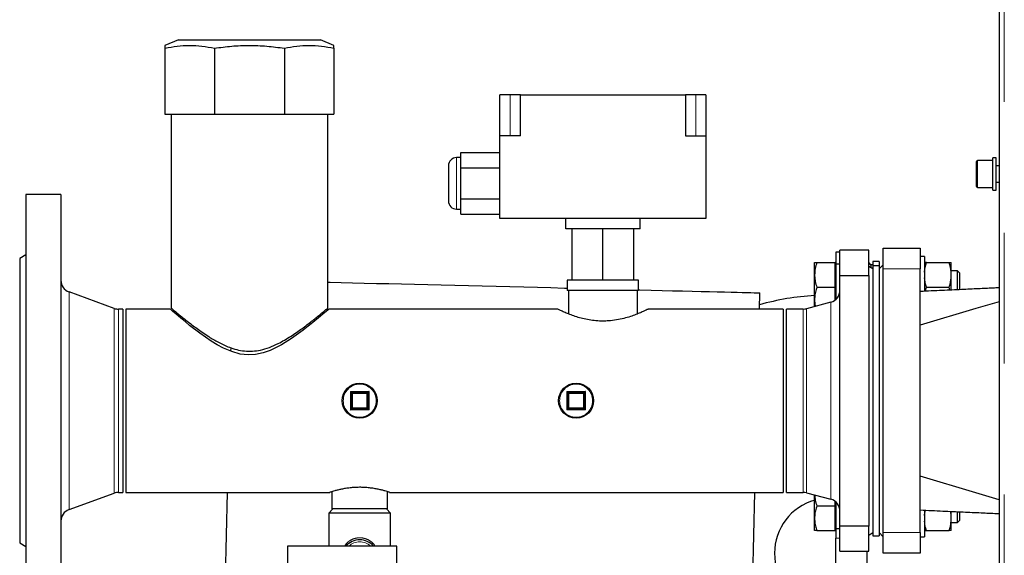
# Model space of a CAD drawing. Header units: millimetres. Extents: x 19 to 257, y 78 to 173.
# Tile 47 of 76: x 156.26 to 165.81, y 95.33 to 100.53. Entities that reach past the tile are written whole.
import ezdxf

# ---------------------------------------------------------------- set-up
doc = ezdxf.new("R2010")
doc.units = ezdxf.units.MM
doc.linetypes.add('PHANTOM', pattern=[12.7, 6.35, -1.27, 1.27, -1.27, 1.27, -1.27])

msp = doc.modelspace()

# ---------------------------------------------------------------- linework, layer by layer
at = {"color": 7, "linetype": 'Continuous', "lineweight": 25}
for p, q in [((165.7603, 106.0892), (165.7603, 80.9875)), ((157.7978, 100.3289), (157.6653, 100.2759)), ((157.7978, 100.3289), (159.1729, 100.3289)), ((159.3054, 100.2759), (159.1729, 100.3289)), ((157.6653, 100.2489), (157.6653, 99.6089)), ((158.1457, 100.2489), (158.1457, 99.6089)), ((158.825, 100.2489), (158.825, 99.6089)), ((159.3053, 100.2489), (159.3053, 99.6089)), ((161.0153, 99.7974), (160.9153, 99.7974)), ((160.9153, 99.3974), (160.9153, 99.7974)), ((161.1153, 99.7974), (161.0153, 99.7974)), ((161.1153, 99.7974), (162.7153, 99.7974)), ((161.1153, 99.3974), (161.1153, 99.7974)), ((162.7153, 99.7974), (162.7153, 99.3974)), ((162.8153, 99.7974), (162.7153, 99.7974)), ((162.9153, 99.7974), (162.8153, 99.7974)), ((162.9153, 99.7974), (162.9153, 99.3974)), ((157.6653, 99.6089), (158.1457, 99.6089)), ((157.7243, 99.6089), (157.7243, 97.7283)), ((158.1457, 99.6089), (158.825, 99.6089)), ((158.825, 99.6089), (159.3053, 99.6089)), ((159.2463, 97.7269), (159.2463, 99.6089)), ((161.1153, 99.3974), (160.9153, 99.3974)), ((160.9153, 98.5974), (160.9153, 99.3974)), ((162.7153, 99.3974), (162.9153, 99.3974)), ((162.9153, 99.3974), (162.9153, 98.5974)), ((160.5353, 99.1874), (160.4953, 99.1874)), ((160.5353, 99.2376), (160.9153, 99.2376)), ((160.5353, 99.0875), (160.5353, 99.2376)), ((165.7303, 99.1854), (165.7003, 99.1854)), ((165.7003, 98.8714), (165.7003, 99.1854)), ((165.7303, 98.8714), (165.7303, 99.1854)), ((160.4153, 99.1074), (160.4153, 98.7674)), ((160.5353, 98.7873), (160.5353, 99.0875)), ((160.5353, 99.0875), (160.9153, 99.0875)), ((165.5403, 99.0763), (165.5403, 99.1484)), ((165.7003, 99.1584), (165.5503, 99.1584)), ((165.7603, 99.1084), (165.7303, 99.1084)), ((165.5403, 98.9084), (165.5403, 99.0763)), ((165.5503, 98.8984), (165.7003, 98.8984)), ((165.7303, 98.9484), (165.7603, 98.9484)), ((156.6553, 98.8284), (156.3153, 98.8284)), ((156.3153, 98.8284), (156.3153, 94.8284)), ((156.6553, 98.8284), (156.6553, 94.8284)), ((165.7003, 98.8714), (165.7303, 98.8714)), ((160.5353, 98.6372), (160.5353, 98.7873)), ((160.5353, 98.7873), (160.9153, 98.7873)), ((160.4953, 98.6874), (160.5353, 98.6874)), ((160.5353, 98.6372), (160.9153, 98.6372)), ((162.9153, 98.5974), (160.9153, 98.5974)), ((161.5553, 98.4974), (161.5553, 98.5974)), ((162.2753, 98.4974), (162.2753, 98.5974)), ((162.2753, 98.4974), (161.5553, 98.4974)), ((161.6153, 97.9974), (161.6153, 98.4974)), ((161.9153, 97.9974), (161.9153, 98.4974)), ((162.2153, 97.9974), (162.2153, 98.4974)), ((156.3153, 98.243), (156.2553, 98.2084)), ((164.2153, 98.2684), (164.1753, 98.2684)), ((164.1753, 98.2684), (164.1753, 98.1529)), ((164.2153, 98.0443), (164.2153, 98.2884)), ((164.4953, 98.2884), (164.2153, 98.2884)), ((164.4953, 98.0443), (164.4953, 98.2884)), ((164.6353, 98.3084), (164.9953, 98.3084)), ((164.6353, 98.1084), (164.6353, 98.3084)), ((164.9953, 98.3084), (164.9953, 98.1084)), ((165.0353, 98.229), (164.9953, 98.229)), ((165.0353, 98.229), (165.0353, 97.929)), ((156.2553, 98.2084), (156.2553, 95.4484)), ((163.9693, 98.049), (163.9693, 98.169)), ((163.9908, 98.169), (164.1693, 98.169)), ((164.1753, 98.169), (164.1693, 98.169)), ((164.1693, 98.049), (164.1693, 98.169)), ((164.2153, 98.1529), (164.1753, 98.1529)), ((164.1753, 98.1529), (164.1753, 97.8112)), ((164.5153, 98.1484), (164.4953, 98.1684)), ((164.5353, 98.1084), (164.4953, 98.1315)), ((164.5353, 98.1484), (164.5153, 98.1484)), ((164.5153, 98.1484), (164.5153, 98.1199)), ((164.5953, 98.1784), (164.5353, 98.1784)), ((164.5353, 98.1784), (164.5353, 98.1384)), ((164.5953, 98.1384), (164.5353, 98.1384)), ((164.5353, 98.1384), (164.5353, 95.5931)), ((164.5953, 98.1784), (164.5953, 98.1384)), ((164.6353, 98.1484), (164.5953, 98.1084)), ((164.5953, 98.1384), (164.5953, 95.5931)), ((165.0556, 98.169), (165.2751, 98.169)), ((165.2953, 98.0759), (165.2953, 98.169)), ((163.9693, 97.809), (163.9693, 98.049)), ((164.1693, 97.929), (164.1693, 98.049)), ((164.2153, 98.0443), (164.4953, 98.0443)), ((164.2153, 95.6125), (164.2153, 98.0443)), ((164.4953, 98.0443), (164.4953, 95.6125)), ((164.6353, 95.5484), (164.6353, 98.1084)), ((164.9953, 95.5484), (164.9953, 98.1084)), ((165.3553, 98.089), (165.2953, 98.089)), ((165.2953, 98.0222), (165.2953, 98.0759)), ((165.3753, 98.069), (165.3553, 98.089)), ((165.3553, 98.0676), (165.3553, 98.089)), ((165.3553, 97.9044), (165.3553, 98.0676)), ((165.3753, 98.069), (165.3753, 98.0503)), ((165.3753, 98.0503), (165.3753, 97.9058)), ((161.5689, 97.9974), (161.5689, 97.8974)), ((161.6153, 97.9974), (161.5689, 97.9974)), ((161.9153, 97.9974), (161.6153, 97.9974)), ((162.2153, 97.9974), (161.9153, 97.9974)), ((162.2617, 97.9974), (162.2153, 97.9974)), ((162.2617, 97.8974), (162.2617, 97.9974)), ((165.2953, 97.9018), (165.2953, 98.0222)), ((157.1734, 97.7246), (156.7343, 97.8844)), ((161.9153, 97.8974), (161.5689, 97.8974)), ((161.5813, 97.8974), (161.5813, 97.6703)), ((162.2617, 97.8974), (161.9153, 97.8974)), ((162.2493, 97.6702), (162.2493, 97.8974)), ((163.4341, 97.7174), (163.438, 97.8752)), ((163.9908, 97.929), (164.1693, 97.929)), ((164.1693, 97.809), (164.1693, 97.929)), ((165.0353, 97.929), (165.0353, 97.8897)), ((165.0461, 97.8907), (165.0556, 97.929)), ((165.0556, 97.929), (165.2751, 97.929)), ((165.2819, 97.9016), (165.2751, 97.929)), ((164.1264, 97.7847), (163.8904, 97.7215)), ((163.9693, 97.7426), (163.9693, 97.809)), ((164.1693, 97.8061), (164.1693, 97.809)), ((157.2553, 97.7174), (157.2144, 97.7174)), ((157.2553, 97.7174), (157.2553, 95.9394)), ((157.7153, 97.7174), (157.2853, 97.7174)), ((157.2853, 97.7174), (157.2853, 95.9394)), ((161.4768, 97.7174), (159.2552, 97.7174)), ((163.6653, 97.7174), (162.3548, 97.7174)), ((163.6653, 97.7174), (163.6653, 95.9394)), ((163.8593, 97.7174), (163.6953, 97.7174)), ((163.6953, 95.9394), (163.6953, 97.7174)), ((158.3033, 97.3429), (158.3024, 97.3095)), ((159.4753, 96.9084), (159.4653, 96.9184)), ((159.4753, 96.7484), (159.4753, 96.9084)), ((159.4753, 96.9084), (159.6353, 96.9084)), ((159.6353, 96.9084), (159.6353, 96.7484)), ((161.5753, 96.9084), (161.5853, 96.8984)), ((161.5753, 96.9084), (161.7353, 96.9084)), ((161.5753, 96.7484), (161.5753, 96.9084)), ((161.7353, 96.9084), (161.7353, 96.7484)), ((159.6353, 96.7484), (159.4753, 96.7484)), ((161.7353, 96.7484), (161.5753, 96.7484)), ((161.7453, 96.7384), (161.7353, 96.7484)), ((157.2144, 95.9394), (157.2553, 95.9394)), ((157.2853, 95.9394), (159.2663, 95.9394)), ((158.2686, 95.9394), (158.1044, 89.3045)), ((159.2853, 95.9457), (159.2853, 95.7784)), ((159.8253, 95.7784), (159.8253, 95.9457)), ((159.8443, 95.9394), (163.6653, 95.9394)), ((163.2229, 89.1779), (163.3901, 95.9394)), ((163.6953, 95.9394), (163.8593, 95.9394)), ((163.8904, 95.9353), (164.1264, 95.8721)), ((156.7343, 95.7723), (157.1734, 95.9321)), ((163.9693, 95.6877), (163.9693, 95.9141)), ((164.1693, 95.8077), (164.1693, 95.8506)), ((164.1753, 95.8456), (164.1753, 95.5839)), ((159.2953, 95.7784), (159.2553, 95.7384)), ((159.8253, 95.7784), (159.2853, 95.7784)), ((159.8553, 95.7384), (159.8153, 95.7784)), ((163.9908, 95.8077), (164.1693, 95.8077)), ((164.1693, 95.6877), (164.1693, 95.8077)), ((165.0353, 95.766), (165.0353, 95.5077)), ((165.2953, 95.7146), (165.2953, 95.7538)), ((165.3553, 95.6477), (165.3553, 95.7513)), ((165.3753, 95.75), (165.3753, 95.6677)), ((159.2553, 95.7384), (159.2553, 95.4184)), ((159.8553, 95.7384), (159.2553, 95.7384)), ((159.8553, 95.4184), (159.8553, 95.7384)), ((163.9693, 95.5677), (163.9693, 95.6877)), ((164.1693, 95.5677), (164.1693, 95.6877)), ((165.2953, 95.6608), (165.2953, 95.7146)), ((165.2953, 95.5677), (165.2953, 95.6608)), ((165.2953, 95.6477), (165.3553, 95.6477)), ((165.3553, 95.6477), (165.3753, 95.6677)), ((163.9908, 95.5677), (164.1693, 95.5677)), ((164.1693, 95.5677), (164.1753, 95.5677)), ((164.2153, 95.5839), (164.1753, 95.5839)), ((164.1753, 95.5839), (164.1753, 95.4931)), ((164.4953, 95.6125), (164.2153, 95.6125)), ((164.2153, 95.3684), (164.2153, 95.6125)), ((164.4953, 95.3684), (164.4953, 95.6125)), ((164.5353, 95.5931), (164.5353, 95.5184)), ((164.5953, 95.5931), (164.5953, 95.5184)), ((165.0556, 95.5677), (165.2751, 95.5677)), ((164.1753, 95.2036), (164.1753, 95.4931)), ((164.4953, 95.5253), (164.5353, 95.5484)), ((164.5353, 95.5184), (164.5953, 95.5184)), ((164.5953, 95.5484), (164.6353, 95.5084)), ((164.6353, 95.3484), (164.6353, 95.5484)), ((164.9953, 95.5484), (164.9953, 95.3484)), ((164.9953, 95.5077), (165.0353, 95.5077)), ((156.2553, 95.4484), (156.3153, 95.4137)), ((159.9153, 95.4184), (158.8553, 95.4184)), ((158.8553, 95.4184), (158.8553, 95.1784)), ((159.9153, 95.1784), (159.9153, 95.4184)), ((164.2153, 95.3684), (164.4953, 95.3684)), ((164.4753, 95.3684), (164.4753, 95.2036)), ((164.9953, 95.3484), (164.6353, 95.3484))]:
    msp.add_line(p, q, dxfattribs=at)
at = {"color": 8, "linetype": 'PHANTOM', "lineweight": 18}
for p, q in [((165.8103, 106.0784), (165.8103, 80.9984)), ((161.0153, 99.3974), (161.0153, 99.7974)), ((162.8153, 99.3974), (162.8153, 99.7974)), ((160.4953, 99.1874), (160.4953, 98.6874)), ((165.5503, 99.1584), (165.5503, 99.0803)), ((165.5503, 99.0803), (165.5503, 98.8984)), ((164.9953, 98.1084), (164.6353, 98.1084)), ((156.7343, 97.8844), (156.7343, 95.7723)), ((164.1264, 95.8721), (164.1264, 97.7847)), ((157.1734, 97.7246), (157.1734, 95.9321)), ((157.2144, 97.7174), (157.2144, 95.9394)), ((163.8593, 95.9394), (163.8593, 97.7174)), ((163.8904, 95.9353), (163.8904, 97.7215)), ((159.4653, 96.9184), (159.6453, 96.9184)), ((159.4653, 96.7384), (159.4653, 96.9184)), ((159.4853, 96.8984), (159.4853, 96.7584)), ((159.6253, 96.8984), (159.4853, 96.8984)), ((159.6253, 96.7584), (159.6253, 96.8984)), ((159.6453, 96.9184), (159.6453, 96.7384)), ((161.5653, 96.9184), (161.7453, 96.9184)), ((161.5653, 96.7384), (161.5653, 96.9184)), ((161.5853, 96.8984), (161.5853, 96.7584)), ((161.7253, 96.8984), (161.5853, 96.8984)), ((161.7253, 96.7584), (161.7253, 96.8984)), ((161.7453, 96.9184), (161.7453, 96.7384)), ((159.6453, 96.7384), (159.4653, 96.7384)), ((159.4853, 96.7584), (159.6253, 96.7584)), ((161.7453, 96.7384), (161.5653, 96.7384)), ((161.5853, 96.7584), (161.7253, 96.7584)), ((164.1753, 95.4931), (164.2153, 95.4931)), ((164.6353, 95.5484), (164.9953, 95.5484))]:
    msp.add_line(p, q, dxfattribs=at)
at = {"color": 7, "linetype": 'Continuous', "lineweight": 25, "flags": 128}
for points in [[(159.2463, 97.9789), (159.2682, 97.9783), (159.3745, 97.9757), (159.4849, 97.973), (159.5992, 97.9702), (159.7169, 97.9673), (159.8379, 97.9643), (159.9616, 97.9612), (160.0879, 97.9581), (160.2164, 97.9549), (160.3467, 97.9517), (160.4784, 97.9484), (160.6113, 97.9451), (160.7448, 97.9418), (160.8788, 97.9385), (161.0127, 97.9352), (161.1463, 97.9319), (161.2791, 97.9286), (161.4109, 97.9254), (161.5412, 97.9221), (161.5689, 97.9214)], [(162.2617, 97.9043), (162.2726, 97.904), (162.3831, 97.9013), (162.4894, 97.8987), (162.5912, 97.8962), (162.6884, 97.8938), (162.7807, 97.8915), (162.8677, 97.8893), (162.9492, 97.8873), (163.0251, 97.8854), (163.0951, 97.8837), (163.1591, 97.8821), (163.2167, 97.8807), (163.268, 97.8794), (163.3127, 97.8783), (163.3508, 97.8774), (163.3821, 97.8766), (163.4065, 97.876), (163.424, 97.8756), (163.4345, 97.8753), (163.438, 97.8752)], [(165.7603, 97.7894), (165.533, 97.7218), (164.9953, 97.562)], [(159.2552, 97.7173), (159.248, 97.7111), (159.2289, 97.6946), (159.1981, 97.6683), (159.1549, 97.6319), (159.1011, 97.5877), (159.0559, 97.5516), (159.0067, 97.5134), (158.8938, 97.4319), (158.7961, 97.3706), (158.686, 97.3159), (158.6181, 97.2921), (158.5452, 97.2767), (158.4716, 97.2729), (158.3958, 97.2816), (158.3136, 97.3047), (158.2345, 97.3386), (158.1725, 97.3718), (158.114, 97.4074), (158.0041, 97.4834), (157.9048, 97.5594), (157.8598, 97.5957), (157.8196, 97.6288), (157.7734, 97.6676), (157.7388, 97.6971), (157.7215, 97.7121), (157.7153, 97.7174), (157.7153, 97.7174)], [(159.6353, 96.9084), (159.6351, 96.9082), (159.6346, 96.9076), (159.6336, 96.9067), (159.6324, 96.9055), (159.6309, 96.9039), (159.6292, 96.9022), (159.6273, 96.9003), (159.6253, 96.8984)], [(159.6453, 96.9184), (159.6434, 96.9164), (159.6415, 96.9146), (159.6398, 96.9128), (159.6383, 96.9113), (159.637, 96.9101), (159.6361, 96.9091), (159.6355, 96.9086), (159.6353, 96.9084)], [(161.5653, 96.9184), (161.5673, 96.9164), (161.5692, 96.9146), (161.5709, 96.9128), (161.5724, 96.9113), (161.5736, 96.9101), (161.5746, 96.9091), (161.5751, 96.9086), (161.5753, 96.9084)], [(161.7253, 96.8984), (161.7273, 96.9003), (161.7292, 96.9022), (161.7309, 96.9039), (161.7324, 96.9055), (161.7336, 96.9067), (161.7346, 96.9076), (161.7351, 96.9082), (161.7353, 96.9084)], [(161.7453, 96.9184), (161.7434, 96.9164), (161.7415, 96.9146), (161.7398, 96.9128), (161.7383, 96.9113), (161.737, 96.9101), (161.7361, 96.9091), (161.7355, 96.9086), (161.7353, 96.9084)], [(159.4853, 96.7584), (159.4834, 96.7564), (159.4815, 96.7546), (159.4798, 96.7528), (159.4783, 96.7513), (159.477, 96.7501), (159.4761, 96.7491), (159.4755, 96.7486), (159.4753, 96.7484)], [(159.6253, 96.7584), (159.6273, 96.7564), (159.6292, 96.7546), (159.6309, 96.7528), (159.6324, 96.7513), (159.6336, 96.7501), (159.6346, 96.7491), (159.6351, 96.7486), (159.6353, 96.7484)], [(159.6453, 96.7384), (159.6434, 96.7403), (159.6415, 96.7422), (159.6398, 96.7439), (159.6383, 96.7455), (159.637, 96.7467), (159.6361, 96.7476), (159.6355, 96.7482), (159.6353, 96.7484)], [(161.5753, 96.7484), (161.5755, 96.7485), (161.5759, 96.749), (161.5767, 96.7497), (161.5777, 96.7507), (161.5789, 96.752), (161.5803, 96.7534), (161.5819, 96.755), (161.5836, 96.7566), (161.5853, 96.7584)], [(161.7253, 96.7584), (161.7271, 96.7566), (161.7288, 96.755), (161.7303, 96.7534), (161.7318, 96.752), (161.733, 96.7507), (161.734, 96.7497), (161.7347, 96.749), (161.7352, 96.7485), (161.7353, 96.7484)], [(165.7603, 95.8674), (165.533, 95.9349), (164.9953, 96.0947)]]:
    msp.add_lwpolyline(points, dxfattribs=at)
at = {"color": 7, "linetype": 'Continuous', "lineweight": 25}
for centre in [(159.5553, 96.8284), (161.6553, 96.8284)]:
    msp.add_circle(centre, 0.17, dxfattribs=at)
at = {"color": 8, "linetype": 'PHANTOM', "lineweight": 18}
for centre in [(159.5553, 96.8284), (161.6553, 96.8284)]:
    msp.add_circle(centre, 0.16, dxfattribs=at)
at = {"color": 7, "linetype": 'Continuous', "lineweight": 25}
for centre, radius, start, end in [((160.4953, 99.1074), 0.08, 90, 180), ((165.5503, 99.1484), 0.01, 90, 180), ((165.5503, 98.9084), 0.01, 180, 270), ((160.4953, 98.7674), 0.08, 180, 270), ((156.7753, 97.9972), 0.12, 180, 250), ((164.1153, 95.3484), 2.505, 93.34129, 105.75573), ((164.0953, 97.9006), 0.12, 285, 0), ((157.2144, 97.8374), 0.12, 250, 270), ((163.8593, 97.8374), 0.12, 270, 285), ((157.084, 94.5075), 3.3887, 44.87531, 45.11445), ((155.0599, 101.1532), 6.2369, 314.93845, 315.06838), ((161.9521, 96.3617), 0.5399, 134.25286, 135.75397), ((157.2144, 95.8194), 0.12, 90, 110), ((163.8593, 95.8194), 0.12, 75, 90), ((164.1153, 95.3484), 0.535, 105.47149, 254.52984), ((164.0953, 95.7561), 0.12, 0, 75), ((156.7753, 95.6596), 0.12, 110, 180), ((159.5553, 95.2984), 0.18, 41.81031, 138.18969)]:
    msp.add_arc(centre, radius, start, end, dxfattribs=at)
at = {"color": 8, "linetype": 'PHANTOM', "lineweight": 18}
msp.add_arc((159.5553, 95.2984), 0.16, 48.59038, 131.40962, dxfattribs=at)
at = {"color": 7, "linetype": 'Continuous', "lineweight": 25}
for points, knots in [([(157.6653, 100.2489), (157.7047, 100.2563), (157.7834, 100.2713), (157.9036, 100.2781), (158.0247, 100.2717), (158.1053, 100.2565), (158.1457, 100.2489)], [0, 0, 0, 0, 0.247, 0.493941, 0.746936, 1, 1, 1, 1]), ([(157.6653, 100.2757), (157.6653, 100.2746), (157.6653, 100.2722), (157.6653, 100.2567), (157.6653, 100.2489)], [0, 0, 0, 0, 0.493871, 1, 1, 1, 1]), ([(158.1457, 100.2489), (158.2014, 100.2563), (158.3127, 100.2713), (158.4826, 100.2781), (158.6539, 100.2717), (158.7679, 100.2565), (158.825, 100.2489)], [0, 0, 0, 0, 0.247002, 0.49394, 0.746936, 1, 1, 1, 1]), ([(158.825, 100.2489), (158.8644, 100.2563), (158.9431, 100.2713), (159.0632, 100.2781), (159.1843, 100.2717), (159.265, 100.2565), (159.3053, 100.2489)], [0, 0, 0, 0, 0.247002, 0.493941, 0.746936, 1, 1, 1, 1]), ([(159.3053, 100.2489), (159.3053, 100.256), (159.3053, 100.2703), (159.3053, 100.2782), (159.3053, 100.2758), (159.3053, 100.2757)], [0, 0, 0, 0, 0.494004, 0.9878726, 1, 1, 1, 1]), ([(163.9908, 98.169), (163.9848, 98.1496), (163.9727, 98.1102), (163.9705, 98.0696), (163.9693, 98.049)], [0, 0, 0, 0, 0.495456, 1, 1, 1, 1]), ([(163.9693, 98.169), (163.9694, 98.169), (163.9696, 98.169), (163.9742, 98.169), (163.9852, 98.169), (163.9908, 98.169)], [0, 0, 0, 0, 0.0701004, 0.5307887, 1, 1, 1, 1]), ([(165.0353, 98.0759), (165.0354, 98.0769), (165.0382, 98.1084), (165.047, 98.1392), (165.0556, 98.169)], [0, 0, 0, 0, 0.030006, 1, 1, 1, 1]), ([(165.0556, 98.169), (165.0545, 98.169), (165.0445, 98.169), (165.0397, 98.169), (165.0353, 98.169)], [0, 0, 0, 0, 0.1077954, 1, 1, 1, 1]), ([(165.2953, 98.0759), (165.2953, 98.0769), (165.2925, 98.1084), (165.2836, 98.1392), (165.2751, 98.169)], [0, 0, 0, 0, 0.030006, 1, 1, 1, 1]), ([(165.2751, 98.169), (165.2761, 98.169), (165.2861, 98.169), (165.291, 98.169), (165.2953, 98.169)], [0, 0, 0, 0, 0.1077954, 1, 1, 1, 1]), ([(163.9693, 98.049), (163.9694, 98.0462), (163.9696, 98.0247), (163.9742, 97.984), (163.9852, 97.9475), (163.9908, 97.929)], [0, 0, 0, 0, 0.070091, 0.530788, 1, 1, 1, 1]), ([(165.0556, 97.929), (165.0545, 97.9323), (165.0445, 97.9627), (165.0397, 97.9941), (165.0353, 98.0222)], [0, 0, 0, 0, 0.107785, 1, 1, 1, 1]), ([(165.2751, 97.929), (165.2761, 97.9323), (165.2861, 97.9627), (165.291, 97.9941), (165.2953, 98.0222)], [0, 0, 0, 0, 0.107785, 1, 1, 1, 1]), ([(163.9908, 97.929), (163.9883, 97.9214), (163.981, 97.8981), (163.9717, 97.8582), (163.9701, 97.8255), (163.9693, 97.809)], [0, 0, 0, 0, 0.194813, 0.594671, 1, 1, 1, 1]), ([(165.7603, 97.9237), (165.7397, 97.9227), (165.6728, 97.9196), (165.5514, 97.914), (165.3879, 97.9065), (165.1998, 97.8978), (165.0662, 97.8916), (164.9953, 97.8884)], [0, 0, 0, 0, 0.081053, 0.262632, 0.476297, 0.722074, 1, 1, 1, 1]), ([(163.9693, 97.809), (163.9695, 97.8001), (163.9699, 97.7785), (163.974, 97.7571), (163.9764, 97.7445)], [0, 0, 0, 0, 0.4112555, 1, 1, 1, 1]), ([(157.7244, 97.7283), (157.7244, 97.7283), (157.7219, 97.7304), (157.7304, 97.7233), (157.7498, 97.7069), (157.7821, 97.68), (157.8259, 97.6441), (157.8756, 97.6045), (157.9266, 97.5651), (157.9935, 97.5153), (158.0778, 97.4566), (158.1835, 97.3938), (158.2753, 97.3505), (158.3612, 97.3229), (158.4365, 97.3093), (158.5145, 97.3077), (158.5965, 97.3193), (158.6807, 97.345), (158.7581, 97.3797), (158.8256, 97.4165), (158.9047, 97.4649), (158.9775, 97.5155), (159.0432, 97.5644), (159.0892, 97.5999), (159.131, 97.6331), (159.1718, 97.6662), (159.2086, 97.6966), (159.2347, 97.7185), (159.247, 97.729), (159.2451, 97.7273), (159.2446, 97.7269)], [0, 0, 0, 0, 0.000424, 0.042556, 0.080536, 0.119469, 0.160644, 0.20265, 0.233282, 0.263918, 0.326891, 0.37357, 0.421214, 0.45087, 0.481225, 0.510941, 0.541724, 0.578082, 0.615443, 0.645077, 0.67472, 0.735563, 0.766177, 0.796786, 0.828456, 0.860118, 0.901731, 0.944451, 0.986111, 1, 1, 1, 1]), ([(161.9153, 97.6009), (161.8927, 97.6014), (161.8467, 97.6026), (161.7802, 97.6118), (161.7172, 97.6251), (161.6585, 97.6418), (161.6045, 97.6606), (161.5568, 97.6797), (161.5175, 97.6971), (161.4907, 97.7098), (161.4766, 97.7168), (161.4767, 97.7167), (161.4768, 97.7167)], [0, 0, 0, 0, 0.0966084, 0.1963038, 0.2928426, 0.3918028, 0.4961445, 0.6031386, 0.7138996, 0.8283466, 0.9312285, 1, 1, 1, 1]), ([(162.3548, 97.7171), (162.3541, 97.7168), (162.3527, 97.7161), (162.3375, 97.7086), (162.3134, 97.6973), (162.2795, 97.6822), (162.2359, 97.6643), (162.1821, 97.645), (162.1189, 97.6263), (162.0477, 97.6111), (161.9787, 97.6022), (161.9337, 97.6012), (161.9153, 97.6009)], [0, 0, 0, 0, 0.091951, 0.185683, 0.281933, 0.379887, 0.480205, 0.587636, 0.698, 0.80788, 0.92173, 1, 1, 1, 1]), ([(159.8443, 95.9397), (159.8445, 95.9397), (159.845, 95.9395), (159.8372, 95.942), (159.8224, 95.9467), (159.8001, 95.9532), (159.7713, 95.9609), (159.736, 95.9691), (159.6952, 95.9768), (159.6496, 95.9832), (159.6019, 95.9872), (159.553, 95.9885), (159.5058, 95.987), (159.4602, 95.983), (159.4177, 95.9771), (159.3781, 95.9698), (159.3427, 95.9617), (159.3123, 95.9537), (159.2886, 95.9468), (159.2728, 95.9418), (159.2653, 95.9394), (159.2661, 95.9396), (159.2663, 95.9397)], [0, 0, 0, 0, 0.028754, 0.078933, 0.130536, 0.181416, 0.233647, 0.286796, 0.341441, 0.39519, 0.450636, 0.502052, 0.555062, 0.6049, 0.656103, 0.707503, 0.760268, 0.813954, 0.869213, 0.922451, 0.977378, 1, 1, 1, 1]), ([(163.97, 95.9139), (163.9714, 95.897), (163.9742, 95.861), (163.985, 95.8262), (163.9908, 95.8077)], [0, 0, 0, 0, 0.47082, 1, 1, 1, 1]), ([(163.9908, 95.8077), (163.9883, 95.8001), (163.981, 95.7768), (163.9717, 95.7369), (163.9701, 95.7042), (163.9693, 95.6877)], [0, 0, 0, 0, 0.1948018, 0.5946649, 1, 1, 1, 1]), ([(164.9953, 95.7684), (165.0682, 95.765), (165.2066, 95.7586), (165.4032, 95.7496), (165.5776, 95.7415), (165.6942, 95.7361), (165.7526, 95.7334), (165.7603, 95.7331)], [0, 0, 0, 0, 0.285723, 0.542568, 0.770549, 0.969671, 1, 1, 1, 1]), ([(165.0353, 95.7146), (165.036, 95.7219), (165.0376, 95.7393), (165.0425, 95.7562), (165.0453, 95.7661)], [0, 0, 0, 0, 0.418918, 1, 1, 1, 1]), ([(165.2953, 95.7146), (165.2947, 95.7219), (165.2936, 95.7355), (165.2899, 95.7487), (165.2882, 95.7549)], [0, 0, 0, 0, 0.5366395, 1, 1, 1, 1]), ([(163.9693, 95.6877), (163.9696, 95.6788), (163.9702, 95.6542), (163.9767, 95.6138), (163.9861, 95.5831), (163.9908, 95.5677)], [0, 0, 0, 0, 0.219149, 0.607267, 1, 1, 1, 1]), ([(165.0556, 95.5677), (165.0525, 95.5774), (165.0427, 95.6079), (165.0383, 95.6393), (165.0353, 95.6608)], [0, 0, 0, 0, 0.316666, 1, 1, 1, 1]), ([(165.2751, 95.5677), (165.2782, 95.5774), (165.2879, 95.6079), (165.2923, 95.6393), (165.2953, 95.6608)], [0, 0, 0, 0, 0.316666, 1, 1, 1, 1]), ([(163.9908, 95.5677), (163.9848, 95.5677), (163.9727, 95.5677), (163.9705, 95.5677), (163.9693, 95.5677)], [0, 0, 0, 0, 0.495455, 1, 1, 1, 1]), ([(165.0353, 95.5677), (165.0354, 95.5677), (165.0382, 95.5677), (165.047, 95.5677), (165.0556, 95.5677)], [0, 0, 0, 0, 0.03001, 1, 1, 1, 1]), ([(165.2953, 95.5677), (165.2953, 95.5677), (165.2925, 95.5677), (165.2836, 95.5677), (165.2751, 95.5677)], [0, 0, 0, 0, 0.03001, 1, 1, 1, 1])]:
    msp.add_open_spline(points, degree=3, knots=knots, dxfattribs=at)
at = {"color": 8, "linetype": 'PHANTOM', "lineweight": 18}
msp.add_open_spline([(159.408, 95.4184), (159.4139, 95.4273), (159.4258, 95.4455), (159.4521, 95.4663), (159.4873, 95.4869), (159.5206, 95.4961), (159.5612, 95.4995), (159.6027, 95.4951), (159.6535, 95.4712), (159.6881, 95.4451), (159.7001, 95.4232), (159.7028, 95.4184)], degree=3, knots=[0, 0, 0, 0, 0.092599, 0.190329, 0.291301, 0.443768, 0.475201, 0.631071, 0.782752, 0.952647, 1, 1, 1, 1], dxfattribs=at)

doc.saveas('drawing.dxf')
